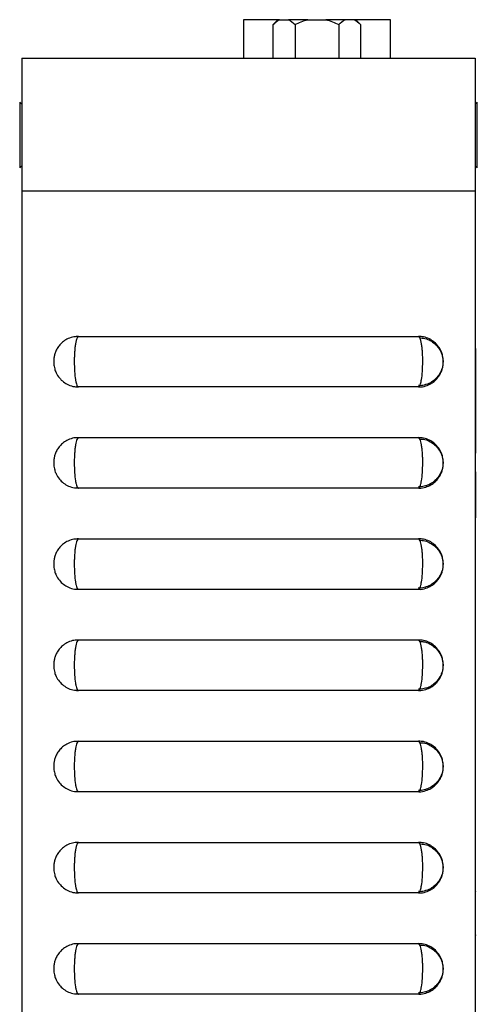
# Model space of a CAD drawing. Header units: inches. Extents: x 5.4 to 25.7, y 4.9 to 18.5.
# Tile 10 of 30: x 5.6 to 6.7, y 11.7 to 14.1. Entities that reach past the tile are written whole.
import ezdxf

# ---------------------------------------------------------------- set-up
doc = ezdxf.new("R2010")
doc.units = ezdxf.units.IN
doc.header["$LTSCALE"] = 2
doc.header["$MEASUREMENT"] = 0

msp = doc.modelspace()

# ---------------------------------------------------------------- linework, layer by layer
at = {"color": 7, "linetype": 'Continuous', "lineweight": 25}
for p, q in [((6.218, 14.1246), (6.1336, 14.1246)), ((6.1336, 14.1246), (6.1336, 14.0302)), ((6.2183, 14.125), (6.2065, 14.1131)), ((6.2065, 14.0302), (6.2065, 14.1131)), ((6.2223, 14.125), (6.2183, 14.125)), ((6.2223, 14.125), (6.2447, 14.125)), ((6.2921, 14.125), (6.2447, 14.125)), ((6.2605, 14.1131), (6.2605, 14.0302)), ((6.2921, 14.125), (6.3369, 14.125)), ((6.3842, 14.125), (6.3369, 14.125)), ((6.3685, 14.1131), (6.3685, 14.0302)), ((6.4067, 14.125), (6.3842, 14.125)), ((6.4106, 14.125), (6.4067, 14.125)), ((6.4225, 14.1131), (6.4106, 14.125)), ((6.4964, 14.1246), (6.411, 14.1246)), ((6.4225, 14.1131), (6.4225, 14.0302)), ((6.4964, 14.0302), (6.4964, 14.1246)), ((6.4964, 14.1246), (6.4964, 14.1246)), ((5.5856, 14.0302), (5.5856, 13.7022)), ((6.7056, 14.0302), (6.7056, 13.7022)), ((5.5856, 13.9165), (5.5802, 13.9212)), ((5.5802, 13.9212), (5.5802, 13.7592)), ((6.711, 13.9212), (6.7056, 13.9165)), ((6.711, 13.9183), (6.711, 13.9212)), ((6.711, 13.7592), (6.711, 13.9183)), ((5.5802, 13.7592), (5.5856, 13.7639)), ((6.7056, 13.7639), (6.711, 13.7592)), ((5.5856, 13.7022), (6.7056, 13.7022)), ((5.5856, 13.7022), (5.5856, 10.0302)), ((6.7056, 13.7022), (6.7056, 10.0302)), ((6.7066, 13.422), (6.7056, 13.422)), ((6.7066, 13.4217), (6.7056, 13.4217)), ((5.7256, 13.3427), (6.5656, 13.3427)), ((6.7066, 13.3202), (6.7056, 13.3202)), ((6.7066, 13.3201), (6.7056, 13.3201)), ((6.7066, 13.3125), (6.7056, 13.3125)), ((6.7066, 13.3124), (6.7056, 13.3124)), ((6.7066, 13.3123), (6.7056, 13.3123)), ((6.7066, 13.3123), (6.7056, 13.3123)), ((6.7066, 13.3125), (6.7066, 13.3124)), ((6.7066, 13.3124), (6.7066, 13.3123)), ((6.7066, 13.3123), (6.7066, 13.3123)), ((6.7066, 13.3123), (6.7066, 13.0544)), ((6.7067, 13.2598), (6.7066, 13.2598)), ((5.7256, 13.2177), (5.7207, 13.2185)), ((6.5656, 13.2177), (5.7256, 13.2177)), ((5.7256, 13.0927), (6.5656, 13.0927)), ((6.7066, 13.0544), (6.7056, 13.0544)), ((6.7066, 13.048), (6.7056, 13.048)), ((6.7066, 13.0108), (6.7056, 13.0108)), ((6.7066, 13.0078), (6.7056, 13.0078)), ((6.7066, 13.0078), (6.7056, 13.0078)), ((6.7066, 13.0078), (6.7056, 13.0078)), ((6.7066, 13.0078), (6.7056, 13.0078)), ((6.7066, 13.0078), (6.7056, 13.0078)), ((6.7066, 13.0078), (6.7056, 13.0078)), ((6.7066, 13.0078), (6.7066, 13.0078)), ((6.7066, 13.0078), (6.7066, 13.0078)), ((6.7066, 13.0078), (6.7066, 13.0078)), ((6.7066, 13.0078), (6.7066, 13.0078)), ((6.7066, 13.0078), (6.7066, 13.0078)), ((6.7066, 13.0078), (6.7066, 12.8941)), ((5.7256, 12.9677), (5.7207, 12.9685)), ((6.5656, 12.9677), (5.7256, 12.9677)), ((6.7066, 12.8941), (6.7056, 12.8941)), ((5.7256, 12.8427), (6.5656, 12.8427)), ((5.7256, 12.7177), (5.7207, 12.7185)), ((6.5656, 12.7177), (5.7256, 12.7177)), ((6.7066, 12.6892), (6.7056, 12.6892)), ((6.7066, 12.6892), (6.7056, 12.6892)), ((6.7066, 12.6892), (6.7056, 12.6892)), ((6.7066, 12.6892), (6.7056, 12.6892)), ((6.7066, 12.6892), (6.7056, 12.6892)), ((6.7066, 12.6892), (6.7056, 12.6892)), ((6.7066, 12.6891), (6.7056, 12.6891)), ((6.7066, 12.6891), (6.7056, 12.6891)), ((6.7066, 12.6603), (6.7056, 12.6603)), ((5.7256, 12.5927), (6.5656, 12.5927)), ((6.7066, 12.5395), (6.7056, 12.5395)), ((6.7066, 12.5395), (6.7056, 12.5395)), ((6.7066, 12.5395), (6.7056, 12.5395)), ((6.7066, 12.5384), (6.7056, 12.5384)), ((6.7066, 12.5373), (6.7056, 12.5373)), ((6.7066, 12.5362), (6.7056, 12.5362)), ((6.7066, 12.5351), (6.7056, 12.5351)), ((6.7066, 12.5063), (6.7056, 12.5063)), ((5.7256, 12.4677), (5.7207, 12.4685)), ((6.5656, 12.4677), (5.7256, 12.4677)), ((6.7066, 12.3905), (6.7056, 12.3905)), ((6.7066, 12.3893), (6.7056, 12.3893)), ((6.7066, 12.3882), (6.7056, 12.3882)), ((6.7066, 12.3851), (6.7056, 12.3851)), ((6.7066, 12.3827), (6.7056, 12.3827)), ((6.7066, 12.3805), (6.7056, 12.3805)), ((5.7256, 12.3427), (6.5656, 12.3427)), ((6.7066, 12.3517), (6.7056, 12.3517)), ((6.7066, 12.3229), (6.7056, 12.3229)), ((6.7066, 12.3207), (6.7056, 12.3207)), ((6.7066, 12.3183), (6.7056, 12.3183)), ((6.7066, 12.3142), (6.7056, 12.3142)), ((6.7066, 12.2521), (6.7056, 12.2521)), ((6.7066, 12.2516), (6.7056, 12.2516)), ((6.7066, 12.2464), (6.7056, 12.2464)), ((6.7066, 12.2442), (6.7056, 12.2442)), ((6.7066, 12.2406), (6.7056, 12.2406)), ((6.7066, 12.2379), (6.7056, 12.2379)), ((5.7256, 12.2177), (5.7207, 12.2185)), ((6.5656, 12.2177), (5.7256, 12.2177)), ((6.7066, 12.2089), (6.7056, 12.2089)), ((6.7066, 12.1799), (6.7056, 12.1799)), ((6.7066, 12.1771), (6.7056, 12.1771)), ((6.7066, 12.1735), (6.7056, 12.1735)), ((6.7066, 12.1713), (6.7056, 12.1713)), ((6.7066, 12.1662), (6.7056, 12.1662)), ((5.7256, 12.0927), (6.5656, 12.0927)), ((6.7066, 12.11), (6.7056, 12.11)), ((6.7066, 12.1088), (6.7056, 12.1088)), ((6.7066, 12.1055), (6.7056, 12.1055)), ((6.7066, 12.1004), (6.7056, 12.1004)), ((6.7066, 12.0959), (6.7056, 12.0959)), ((6.7066, 12.0918), (6.7056, 12.0918)), ((6.7066, 12.0628), (6.7056, 12.0628)), ((6.7066, 12.0338), (6.7056, 12.0338)), ((6.7066, 12.0296), (6.7056, 12.0296)), ((6.7066, 12.0252), (6.7056, 12.0252)), ((6.7066, 12.0201), (6.7056, 12.0201)), ((6.7066, 12.0168), (6.7056, 12.0168)), ((5.7256, 11.9677), (5.7207, 11.9685)), ((6.5656, 11.9677), (5.7256, 11.9677)), ((6.7066, 11.9724), (6.7056, 11.9724)), ((6.7066, 11.9724), (6.7066, 11.9714)), ((6.7066, 11.9669), (6.7056, 11.9669)), ((6.7066, 11.9636), (6.7056, 11.9636)), ((6.7066, 11.9579), (6.7056, 11.9579)), ((6.7066, 11.9518), (6.7056, 11.9518)), ((6.7066, 11.9466), (6.7056, 11.9466)), ((6.7066, 11.9176), (6.7056, 11.9176)), ((6.7066, 11.8886), (6.7056, 11.8886)), ((6.7066, 11.8834), (6.7056, 11.8834)), ((6.7066, 11.8774), (6.7056, 11.8774)), ((6.7066, 11.8716), (6.7056, 11.8716)), ((6.7066, 11.8683), (6.7056, 11.8683)), ((6.7056, 11.8629), (6.7066, 11.8629)), ((6.7066, 11.8639), (6.7066, 11.8629)), ((5.7256, 11.8427), (6.5656, 11.8427)), ((6.7066, 11.8172), (6.7056, 11.8172)), ((6.7066, 11.8172), (6.7056, 11.8172)), ((6.7066, 11.8172), (6.7056, 11.8172)), ((6.7066, 11.8139), (6.7056, 11.8139)), ((6.7066, 11.8088), (6.7056, 11.8088)), ((6.7066, 11.8043), (6.7056, 11.8043)), ((6.7066, 11.8002), (6.7056, 11.8002)), ((6.7066, 11.7711), (6.7056, 11.7711)), ((5.7256, 11.7177), (5.7207, 11.7185)), ((6.5656, 11.7177), (5.7256, 11.7177))]:
    msp.add_line(p, q, dxfattribs=at)
at = {"color": 8, "linetype": 'Continuous', "lineweight": 25}
msp.add_line((6.4964, 14.0302), (6.4964, 14.1246), dxfattribs=at)
at = {"color": 7, "linetype": 'Continuous', "lineweight": 25}
for points in [[(6.2065, 14.1131), (6.2116, 14.1182), (6.2168, 14.1224), (6.2223, 14.125)], [(6.2447, 14.125), (6.2502, 14.1224), (6.2555, 14.1182), (6.2605, 14.1131)], [(6.2605, 14.1131), (6.2706, 14.1182), (6.281, 14.1224), (6.2921, 14.125)], [(6.3369, 14.125), (6.348, 14.1224), (6.3584, 14.1182), (6.3685, 14.1131)], [(6.3685, 14.1131), (6.3735, 14.1182), (6.3787, 14.1224), (6.3842, 14.125)], [(6.4067, 14.125), (6.4122, 14.1224), (6.4174, 14.1182), (6.4225, 14.1131)]]:
    msp.add_open_spline(points, degree=3, dxfattribs=at)
for points, knots in [([(5.5856, 14.0302), (5.5856, 14.0302), (5.5865, 14.0302), (5.59, 14.0302), (5.5925, 14.0302), (5.5987, 14.0302), (5.6024, 14.0302), (5.6104, 14.0302), (5.6148, 14.0302), (5.6242, 14.0302), (5.6292, 14.0302), (5.6394, 14.0302), (5.6447, 14.0302), (5.661, 14.0302), (5.6723, 14.0302), (5.6956, 14.0302), (5.7077, 14.0302), (5.7319, 14.0302), (5.7442, 14.0302), (5.7813, 14.0302), (5.8064, 14.0302), (5.8574, 14.0302), (5.8831, 14.0302), (5.9352, 14.0302), (5.9615, 14.0302), (6.0142, 14.0302), (6.0406, 14.0302), (6.0936, 14.0302), (6.1202, 14.0302), (6.1998, 14.0302), (6.2524, 14.0302), (6.3565, 14.0302), (6.408, 14.0302), (6.4843, 14.0302), (6.5096, 14.0302), (6.5596, 14.0302), (6.584, 14.0302), (6.619, 14.0302), (6.6304, 14.0302), (6.6521, 14.0302), (6.6624, 14.0302), (6.6812, 14.0302), (6.6895, 14.0302), (6.6988, 14.0302), (6.7013, 14.0302), (6.7047, 14.0302), (6.7056, 14.0302), (6.7056, 14.0302)], [0, 0, 0, 0, 0.015625, 0.015625, 0.03125, 0.03125, 0.046875, 0.046875, 0.0625, 0.0625, 0.078125, 0.078125, 0.09375, 0.09375, 0.125, 0.125, 0.15625, 0.15625, 0.1875, 0.1875, 0.25, 0.25, 0.3125, 0.3125, 0.375, 0.375, 0.4375, 0.4375, 0.5, 0.5, 0.625, 0.625, 0.75, 0.75, 0.8125, 0.8125, 0.875, 0.875, 0.90625, 0.90625, 0.9375, 0.9375, 0.96875, 0.96875, 0.984375, 0.984375, 1, 1, 1, 1]), ([(5.7246, 13.3421), (5.7212, 13.3421), (5.7127, 13.3421), (5.7003, 13.3377), (5.6886, 13.3308), (5.6795, 13.3223), (5.673, 13.3133), (5.6686, 13.3042), (5.6658, 13.2954), (5.6643, 13.2857), (5.6642, 13.2746), (5.6661, 13.2632), (5.6706, 13.2512), (5.6777, 13.2399), (5.6882, 13.2297), (5.7009, 13.2223), (5.7138, 13.2181), (5.7222, 13.2181), (5.7256, 13.2181)], [0, 0, 0, 0, 0.052798, 0.130452, 0.200246, 0.263984, 0.320923, 0.371881, 0.419537, 0.464662, 0.523993, 0.589768, 0.644101, 0.721502, 0.794175, 0.868973, 0.948005, 1, 1, 1, 1]), ([(5.7256, 13.3427), (5.7242, 13.3427), (5.7228, 13.341), (5.7203, 13.3348), (5.7191, 13.3301), (5.7177, 13.3215), (5.7172, 13.3183), (5.7165, 13.3115), (5.7161, 13.3079), (5.7156, 13.3003), (5.7154, 13.2964), (5.7151, 13.2884), (5.7151, 13.2843), (5.7151, 13.2719), (5.7153, 13.2637), (5.7164, 13.2487), (5.7172, 13.2417), (5.7186, 13.2331), (5.7192, 13.2305), (5.7203, 13.2259), (5.7209, 13.224), (5.7222, 13.2209), (5.7229, 13.2197), (5.7242, 13.2181), (5.7249, 13.2177), (5.7256, 13.2177)], [0, 0, 0, 0, 0.125, 0.125, 0.25, 0.25, 0.3125, 0.3125, 0.375, 0.375, 0.4375, 0.4375, 0.5, 0.5, 0.625, 0.625, 0.75, 0.75, 0.8125, 0.8125, 0.875, 0.875, 0.9375, 0.9375, 1, 1, 1, 1]), ([(6.5656, 13.2177), (6.567, 13.2177), (6.5683, 13.2193), (6.5703, 13.224), (6.5709, 13.2259), (6.572, 13.2305), (6.5725, 13.2331), (6.574, 13.2417), (6.5748, 13.2487), (6.5758, 13.2637), (6.5761, 13.2719), (6.5761, 13.2843), (6.5761, 13.2884), (6.5758, 13.2964), (6.5756, 13.3003), (6.5751, 13.3079), (6.5747, 13.3115), (6.574, 13.3183), (6.5735, 13.3215), (6.5721, 13.3301), (6.5709, 13.3348), (6.5684, 13.341), (6.567, 13.3427), (6.5656, 13.3427)], [0, 0, 0, 0, 0.125, 0.125, 0.1875, 0.1875, 0.25, 0.25, 0.375, 0.375, 0.5, 0.5, 0.5625, 0.5625, 0.625, 0.625, 0.6875, 0.6875, 0.75, 0.75, 0.875, 0.875, 1, 1, 1, 1]), ([(6.5662, 13.2178), (6.5666, 13.2178), (6.5724, 13.2172), (6.583, 13.2198), (6.5963, 13.2253), (6.6067, 13.2331), (6.6146, 13.2418), (6.6203, 13.2509), (6.6239, 13.2599), (6.6261, 13.2689), (6.6273, 13.2805), (6.6262, 13.2926), (6.6221, 13.3058), (6.6156, 13.3177), (6.6054, 13.3287), (6.5926, 13.337), (6.5791, 13.342), (6.5698, 13.3423), (6.5656, 13.3424)], [0, 0, 0, 0, 0.0068195, 0.0904539, 0.1630434, 0.229001, 0.2893885, 0.3448917, 0.3937266, 0.4396096, 0.4870463, 0.5745653, 0.6256929, 0.7000845, 0.7820064, 0.8559256, 0.9346989, 1, 1, 1, 1]), ([(6.5688, 13.339), (6.5708, 13.3389), (6.5738, 13.3386), (6.5818, 13.3383), (6.5916, 13.3342), (6.6031, 13.3274), (6.6119, 13.3189), (6.6183, 13.31), (6.6225, 13.3011), (6.625, 13.2926), (6.6262, 13.2854), (6.6263, 13.2809), (6.6263, 13.2791)], [0, 0, 0, 0, 0.064703, 0.099742, 0.259403, 0.40329, 0.534574, 0.654727, 0.760736, 0.855018, 0.940345, 1, 1, 1, 1]), ([(6.6263, 13.2791), (6.6262, 13.2778), (6.6259, 13.2714), (6.6235, 13.2614), (6.6176, 13.249), (6.6094, 13.2384), (6.5979, 13.2295), (6.5889, 13.2245), (6.5834, 13.2235), (6.5828, 13.2234)], [0, 0, 0, 0, 0.053593, 0.2536434, 0.4012648, 0.6007779, 0.7782504, 0.9771744, 1, 1, 1, 1]), ([(6.5828, 13.2234), (6.5783, 13.222), (6.5727, 13.2204), (6.567, 13.2209), (6.5659, 13.2211)], [0, 0, 0, 0, 0.800363, 1, 1, 1, 1]), ([(5.7246, 13.0921), (5.7212, 13.0921), (5.7127, 13.0921), (5.7003, 13.0877), (5.6886, 13.0808), (5.6795, 13.0723), (5.673, 13.0633), (5.6686, 13.0542), (5.6658, 13.0454), (5.6643, 13.0357), (5.6642, 13.0246), (5.6661, 13.0132), (5.6706, 13.0012), (5.6777, 12.9899), (5.6882, 12.9797), (5.7009, 12.9723), (5.7138, 12.9681), (5.7222, 12.9681), (5.7256, 12.9681)], [0, 0, 0, 0, 0.052798, 0.130452, 0.200246, 0.263984, 0.320923, 0.371881, 0.419537, 0.464662, 0.523993, 0.589768, 0.644101, 0.721502, 0.794175, 0.868973, 0.948005, 1, 1, 1, 1]), ([(5.7256, 13.0927), (5.7242, 13.0927), (5.7228, 13.091), (5.7203, 13.0848), (5.7191, 13.0801), (5.7177, 13.0715), (5.7172, 13.0683), (5.7165, 13.0615), (5.7161, 13.0579), (5.7156, 13.0503), (5.7154, 13.0464), (5.7151, 13.0384), (5.7151, 13.0343), (5.7151, 13.0219), (5.7153, 13.0137), (5.7164, 12.9987), (5.7172, 12.9917), (5.7186, 12.9831), (5.7192, 12.9805), (5.7203, 12.9759), (5.7209, 12.974), (5.7222, 12.9709), (5.7229, 12.9697), (5.7242, 12.9681), (5.7249, 12.9677), (5.7256, 12.9677)], [0, 0, 0, 0, 0.125, 0.125, 0.25, 0.25, 0.3125, 0.3125, 0.375, 0.375, 0.4375, 0.4375, 0.5, 0.5, 0.625, 0.625, 0.75, 0.75, 0.8125, 0.8125, 0.875, 0.875, 0.9375, 0.9375, 1, 1, 1, 1]), ([(6.5656, 12.9677), (6.567, 12.9677), (6.5683, 12.9693), (6.5703, 12.974), (6.5709, 12.9759), (6.572, 12.9805), (6.5725, 12.9831), (6.574, 12.9917), (6.5748, 12.9987), (6.5758, 13.0137), (6.5761, 13.0219), (6.5761, 13.0343), (6.5761, 13.0384), (6.5758, 13.0464), (6.5756, 13.0503), (6.5751, 13.0579), (6.5747, 13.0615), (6.574, 13.0683), (6.5735, 13.0715), (6.5721, 13.0801), (6.5709, 13.0848), (6.5684, 13.091), (6.567, 13.0927), (6.5656, 13.0927)], [0, 0, 0, 0, 0.125, 0.125, 0.1875, 0.1875, 0.25, 0.25, 0.375, 0.375, 0.5, 0.5, 0.5625, 0.5625, 0.625, 0.625, 0.6875, 0.6875, 0.75, 0.75, 0.875, 0.875, 1, 1, 1, 1]), ([(6.5662, 12.9678), (6.5666, 12.9678), (6.5724, 12.9672), (6.583, 12.9698), (6.5963, 12.9753), (6.6067, 12.9831), (6.6146, 12.9918), (6.6203, 13.0009), (6.6239, 13.0099), (6.6261, 13.0189), (6.6273, 13.0305), (6.6262, 13.0426), (6.6221, 13.0558), (6.6156, 13.0677), (6.6054, 13.0787), (6.5926, 13.087), (6.5791, 13.092), (6.5698, 13.0923), (6.5656, 13.0924)], [0, 0, 0, 0, 0.00682, 0.090454, 0.163043, 0.229001, 0.289389, 0.344892, 0.393727, 0.43961, 0.487046, 0.574565, 0.625693, 0.700084, 0.782006, 0.855926, 0.934699, 1, 1, 1, 1]), ([(6.5688, 13.089), (6.5708, 13.0889), (6.5738, 13.0886), (6.5818, 13.0883), (6.5916, 13.0842), (6.6031, 13.0774), (6.6119, 13.0689), (6.6183, 13.06), (6.6225, 13.0511), (6.625, 13.0426), (6.6262, 13.0354), (6.6263, 13.0309), (6.6263, 13.0291)], [0, 0, 0, 0, 0.064703, 0.099742, 0.259403, 0.40329, 0.534574, 0.654727, 0.760736, 0.855018, 0.940345, 1, 1, 1, 1]), ([(6.6263, 13.0291), (6.6262, 13.0278), (6.6259, 13.0214), (6.6235, 13.0114), (6.6176, 12.999), (6.6094, 12.9884), (6.5979, 12.9795), (6.5889, 12.9745), (6.5834, 12.9735), (6.5828, 12.9734)], [0, 0, 0, 0, 0.053593, 0.253643, 0.401265, 0.600778, 0.77825, 0.977174, 1, 1, 1, 1]), ([(6.5828, 12.9734), (6.5783, 12.972), (6.5727, 12.9704), (6.567, 12.9709), (6.5659, 12.9711)], [0, 0, 0, 0, 0.800363, 1, 1, 1, 1]), ([(5.7246, 12.8421), (5.7212, 12.8421), (5.7127, 12.8421), (5.7003, 12.8377), (5.6886, 12.8308), (5.6795, 12.8223), (5.673, 12.8133), (5.6686, 12.8042), (5.6658, 12.7954), (5.6643, 12.7857), (5.6642, 12.7746), (5.6661, 12.7632), (5.6706, 12.7512), (5.6777, 12.7399), (5.6882, 12.7297), (5.7009, 12.7223), (5.7138, 12.7181), (5.7222, 12.7181), (5.7256, 12.7181)], [0, 0, 0, 0, 0.052798, 0.130452, 0.200246, 0.263984, 0.320923, 0.371881, 0.419537, 0.464662, 0.523993, 0.589768, 0.644101, 0.721502, 0.794175, 0.868973, 0.948005, 1, 1, 1, 1]), ([(5.7256, 12.8427), (5.7242, 12.8427), (5.7228, 12.841), (5.7203, 12.8348), (5.7191, 12.8301), (5.7177, 12.8215), (5.7172, 12.8183), (5.7165, 12.8115), (5.7161, 12.8079), (5.7156, 12.8003), (5.7154, 12.7964), (5.7151, 12.7884), (5.7151, 12.7843), (5.7151, 12.7719), (5.7153, 12.7637), (5.7164, 12.7487), (5.7172, 12.7417), (5.7186, 12.7331), (5.7192, 12.7305), (5.7203, 12.7259), (5.7209, 12.724), (5.7222, 12.7209), (5.7229, 12.7197), (5.7242, 12.7181), (5.7249, 12.7177), (5.7256, 12.7177)], [0, 0, 0, 0, 0.125, 0.125, 0.25, 0.25, 0.3125, 0.3125, 0.375, 0.375, 0.4375, 0.4375, 0.5, 0.5, 0.625, 0.625, 0.75, 0.75, 0.8125, 0.8125, 0.875, 0.875, 0.9375, 0.9375, 1, 1, 1, 1]), ([(6.5656, 12.7177), (6.567, 12.7177), (6.5683, 12.7193), (6.5703, 12.724), (6.5709, 12.7259), (6.572, 12.7305), (6.5725, 12.7331), (6.574, 12.7417), (6.5748, 12.7487), (6.5758, 12.7637), (6.5761, 12.7719), (6.5761, 12.7843), (6.5761, 12.7884), (6.5758, 12.7964), (6.5756, 12.8003), (6.5751, 12.8079), (6.5747, 12.8115), (6.574, 12.8183), (6.5735, 12.8215), (6.5721, 12.8301), (6.5709, 12.8348), (6.5684, 12.841), (6.567, 12.8427), (6.5656, 12.8427)], [0, 0, 0, 0, 0.125, 0.125, 0.1875, 0.1875, 0.25, 0.25, 0.375, 0.375, 0.5, 0.5, 0.5625, 0.5625, 0.625, 0.625, 0.6875, 0.6875, 0.75, 0.75, 0.875, 0.875, 1, 1, 1, 1]), ([(6.5662, 12.7178), (6.5666, 12.7178), (6.5724, 12.7172), (6.583, 12.7198), (6.5963, 12.7253), (6.6067, 12.7331), (6.6146, 12.7418), (6.6203, 12.7509), (6.6239, 12.7599), (6.6261, 12.7689), (6.6273, 12.7805), (6.6262, 12.7926), (6.6221, 12.8058), (6.6156, 12.8177), (6.6054, 12.8287), (6.5926, 12.837), (6.5791, 12.842), (6.5698, 12.8423), (6.5656, 12.8424)], [0, 0, 0, 0, 0.00682, 0.090454, 0.163043, 0.229001, 0.289389, 0.344892, 0.393727, 0.43961, 0.487046, 0.574565, 0.625693, 0.700084, 0.782006, 0.855926, 0.934699, 1, 1, 1, 1]), ([(6.5688, 12.839), (6.5708, 12.8389), (6.5738, 12.8386), (6.5818, 12.8383), (6.5916, 12.8342), (6.6031, 12.8274), (6.6119, 12.8189), (6.6183, 12.81), (6.6225, 12.8011), (6.625, 12.7926), (6.6262, 12.7854), (6.6263, 12.7809), (6.6263, 12.7791)], [0, 0, 0, 0, 0.064703, 0.099742, 0.259403, 0.40329, 0.534574, 0.654727, 0.760736, 0.855018, 0.940345, 1, 1, 1, 1]), ([(6.6263, 12.7791), (6.6262, 12.7778), (6.6259, 12.7714), (6.6235, 12.7614), (6.6176, 12.749), (6.6094, 12.7384), (6.5979, 12.7295), (6.5889, 12.7245), (6.5834, 12.7235), (6.5828, 12.7234)], [0, 0, 0, 0, 0.053593, 0.253643, 0.401265, 0.600778, 0.77825, 0.977174, 1, 1, 1, 1]), ([(6.5828, 12.7234), (6.5783, 12.722), (6.5727, 12.7204), (6.567, 12.7209), (6.5659, 12.7211)], [0, 0, 0, 0, 0.800363, 1, 1, 1, 1]), ([(5.7246, 12.5921), (5.7212, 12.5921), (5.7127, 12.5921), (5.7003, 12.5877), (5.6886, 12.5808), (5.6795, 12.5723), (5.673, 12.5633), (5.6686, 12.5542), (5.6658, 12.5454), (5.6643, 12.5357), (5.6642, 12.5246), (5.6661, 12.5132), (5.6706, 12.5012), (5.6777, 12.4899), (5.6882, 12.4797), (5.7009, 12.4723), (5.7138, 12.4681), (5.7222, 12.4681), (5.7256, 12.4681)], [0, 0, 0, 0, 0.052798, 0.130452, 0.200246, 0.263984, 0.320923, 0.371881, 0.419537, 0.464662, 0.523993, 0.589768, 0.644101, 0.721502, 0.794175, 0.868973, 0.948005, 1, 1, 1, 1]), ([(5.7256, 12.5927), (5.7242, 12.5927), (5.7228, 12.591), (5.7203, 12.5848), (5.7191, 12.5801), (5.7177, 12.5715), (5.7172, 12.5683), (5.7165, 12.5615), (5.7161, 12.5579), (5.7156, 12.5503), (5.7154, 12.5464), (5.7151, 12.5384), (5.7151, 12.5343), (5.7151, 12.5219), (5.7153, 12.5137), (5.7164, 12.4987), (5.7172, 12.4917), (5.7186, 12.4831), (5.7192, 12.4805), (5.7203, 12.4759), (5.7209, 12.474), (5.7222, 12.4709), (5.7229, 12.4697), (5.7242, 12.4681), (5.7249, 12.4677), (5.7256, 12.4677)], [0, 0, 0, 0, 0.125, 0.125, 0.25, 0.25, 0.3125, 0.3125, 0.375, 0.375, 0.4375, 0.4375, 0.5, 0.5, 0.625, 0.625, 0.75, 0.75, 0.8125, 0.8125, 0.875, 0.875, 0.9375, 0.9375, 1, 1, 1, 1]), ([(6.5656, 12.4677), (6.567, 12.4677), (6.5683, 12.4693), (6.5703, 12.474), (6.5709, 12.4759), (6.572, 12.4805), (6.5725, 12.4831), (6.574, 12.4917), (6.5748, 12.4987), (6.5758, 12.5137), (6.5761, 12.5219), (6.5761, 12.5343), (6.5761, 12.5384), (6.5758, 12.5464), (6.5756, 12.5503), (6.5751, 12.5579), (6.5747, 12.5615), (6.574, 12.5683), (6.5735, 12.5715), (6.5721, 12.5801), (6.5709, 12.5848), (6.5684, 12.591), (6.567, 12.5927), (6.5656, 12.5927)], [0, 0, 0, 0, 0.125, 0.125, 0.1875, 0.1875, 0.25, 0.25, 0.375, 0.375, 0.5, 0.5, 0.5625, 0.5625, 0.625, 0.625, 0.6875, 0.6875, 0.75, 0.75, 0.875, 0.875, 1, 1, 1, 1]), ([(6.5662, 12.4678), (6.5666, 12.4678), (6.5724, 12.4672), (6.583, 12.4698), (6.5963, 12.4753), (6.6067, 12.4831), (6.6146, 12.4918), (6.6203, 12.5009), (6.6239, 12.5099), (6.6261, 12.5189), (6.6273, 12.5305), (6.6262, 12.5426), (6.6221, 12.5558), (6.6156, 12.5677), (6.6054, 12.5787), (6.5926, 12.587), (6.5791, 12.592), (6.5698, 12.5923), (6.5656, 12.5924)], [0, 0, 0, 0, 0.00682, 0.090454, 0.163043, 0.229001, 0.289389, 0.344892, 0.393727, 0.43961, 0.487046, 0.574565, 0.625693, 0.700084, 0.782006, 0.855926, 0.934699, 1, 1, 1, 1]), ([(6.5688, 12.589), (6.5708, 12.5889), (6.5738, 12.5886), (6.5818, 12.5883), (6.5916, 12.5842), (6.6031, 12.5774), (6.6119, 12.5689), (6.6183, 12.56), (6.6225, 12.5511), (6.625, 12.5426), (6.6262, 12.5354), (6.6263, 12.5309), (6.6263, 12.5291)], [0, 0, 0, 0, 0.064703, 0.099742, 0.259403, 0.40329, 0.534574, 0.654727, 0.760736, 0.855018, 0.940345, 1, 1, 1, 1]), ([(6.6263, 12.5291), (6.6262, 12.5278), (6.6259, 12.5214), (6.6235, 12.5114), (6.6176, 12.499), (6.6094, 12.4884), (6.5979, 12.4795), (6.5889, 12.4745), (6.5834, 12.4735), (6.5828, 12.4734)], [0, 0, 0, 0, 0.053593, 0.253643, 0.401265, 0.600778, 0.77825, 0.977174, 1, 1, 1, 1]), ([(6.5828, 12.4734), (6.5783, 12.472), (6.5727, 12.4704), (6.567, 12.4709), (6.5659, 12.4711)], [0, 0, 0, 0, 0.800363, 1, 1, 1, 1]), ([(5.7246, 12.3421), (5.7212, 12.3421), (5.7127, 12.3421), (5.7003, 12.3377), (5.6886, 12.3308), (5.6795, 12.3223), (5.673, 12.3133), (5.6686, 12.3042), (5.6658, 12.2954), (5.6643, 12.2857), (5.6642, 12.2746), (5.6661, 12.2632), (5.6706, 12.2512), (5.6777, 12.2399), (5.6882, 12.2297), (5.7009, 12.2223), (5.7138, 12.2181), (5.7222, 12.2181), (5.7256, 12.2181)], [0, 0, 0, 0, 0.052798, 0.130452, 0.200246, 0.263984, 0.320923, 0.371881, 0.419537, 0.464662, 0.523993, 0.589768, 0.644101, 0.721502, 0.794175, 0.868973, 0.948005, 1, 1, 1, 1]), ([(5.7256, 12.3427), (5.7242, 12.3427), (5.7228, 12.341), (5.7203, 12.3348), (5.7191, 12.3301), (5.7177, 12.3215), (5.7172, 12.3183), (5.7165, 12.3115), (5.7161, 12.3079), (5.7156, 12.3003), (5.7154, 12.2964), (5.7151, 12.2884), (5.7151, 12.2843), (5.7151, 12.2719), (5.7153, 12.2637), (5.7164, 12.2487), (5.7172, 12.2417), (5.7186, 12.2331), (5.7192, 12.2305), (5.7203, 12.2259), (5.7209, 12.224), (5.7222, 12.2209), (5.7229, 12.2197), (5.7242, 12.2181), (5.7249, 12.2177), (5.7256, 12.2177)], [0, 0, 0, 0, 0.125, 0.125, 0.25, 0.25, 0.3125, 0.3125, 0.375, 0.375, 0.4375, 0.4375, 0.5, 0.5, 0.625, 0.625, 0.75, 0.75, 0.8125, 0.8125, 0.875, 0.875, 0.9375, 0.9375, 1, 1, 1, 1]), ([(6.5656, 12.2177), (6.567, 12.2177), (6.5683, 12.2193), (6.5703, 12.224), (6.5709, 12.2259), (6.572, 12.2305), (6.5725, 12.2331), (6.574, 12.2417), (6.5748, 12.2487), (6.5758, 12.2637), (6.5761, 12.2719), (6.5761, 12.2843), (6.5761, 12.2884), (6.5758, 12.2964), (6.5756, 12.3003), (6.5751, 12.3079), (6.5747, 12.3115), (6.574, 12.3183), (6.5735, 12.3215), (6.5721, 12.3301), (6.5709, 12.3348), (6.5684, 12.341), (6.567, 12.3427), (6.5656, 12.3427)], [0, 0, 0, 0, 0.125, 0.125, 0.1875, 0.1875, 0.25, 0.25, 0.375, 0.375, 0.5, 0.5, 0.5625, 0.5625, 0.625, 0.625, 0.6875, 0.6875, 0.75, 0.75, 0.875, 0.875, 1, 1, 1, 1]), ([(6.5662, 12.2178), (6.5666, 12.2178), (6.5724, 12.2172), (6.583, 12.2198), (6.5963, 12.2253), (6.6067, 12.2331), (6.6146, 12.2418), (6.6203, 12.2509), (6.6239, 12.2599), (6.6261, 12.2689), (6.6273, 12.2805), (6.6262, 12.2926), (6.6221, 12.3058), (6.6156, 12.3177), (6.6054, 12.3287), (6.5926, 12.337), (6.5791, 12.342), (6.5698, 12.3423), (6.5656, 12.3424)], [0, 0, 0, 0, 0.00682, 0.090454, 0.163043, 0.229001, 0.289389, 0.344892, 0.393727, 0.43961, 0.487046, 0.574565, 0.625693, 0.700084, 0.782006, 0.855926, 0.934699, 1, 1, 1, 1]), ([(6.5688, 12.339), (6.5708, 12.3389), (6.5738, 12.3386), (6.5818, 12.3383), (6.5916, 12.3342), (6.6031, 12.3274), (6.6119, 12.3189), (6.6183, 12.31), (6.6225, 12.3011), (6.625, 12.2926), (6.6262, 12.2854), (6.6263, 12.2809), (6.6263, 12.2791)], [0, 0, 0, 0, 0.064703, 0.099742, 0.259403, 0.40329, 0.534574, 0.654727, 0.760736, 0.855018, 0.940345, 1, 1, 1, 1]), ([(6.6263, 12.2791), (6.6262, 12.2778), (6.6259, 12.2714), (6.6235, 12.2614), (6.6176, 12.249), (6.6094, 12.2384), (6.5979, 12.2295), (6.5889, 12.2245), (6.5834, 12.2235), (6.5828, 12.2234)], [0, 0, 0, 0, 0.053593, 0.253643, 0.401265, 0.600778, 0.77825, 0.977174, 1, 1, 1, 1]), ([(6.5828, 12.2234), (6.5783, 12.222), (6.5727, 12.2204), (6.567, 12.2209), (6.5659, 12.2211)], [0, 0, 0, 0, 0.800363, 1, 1, 1, 1]), ([(5.7246, 12.0921), (5.7212, 12.0921), (5.7127, 12.0921), (5.7003, 12.0877), (5.6886, 12.0808), (5.6795, 12.0723), (5.673, 12.0633), (5.6686, 12.0542), (5.6658, 12.0454), (5.6643, 12.0357), (5.6642, 12.0246), (5.6661, 12.0132), (5.6706, 12.0012), (5.6777, 11.9899), (5.6882, 11.9797), (5.7009, 11.9723), (5.7138, 11.9681), (5.7222, 11.9681), (5.7256, 11.9681)], [0, 0, 0, 0, 0.052798, 0.130452, 0.200246, 0.263984, 0.320923, 0.371881, 0.419537, 0.464662, 0.523993, 0.589768, 0.644101, 0.721502, 0.794175, 0.868973, 0.948005, 1, 1, 1, 1]), ([(5.7256, 12.0927), (5.7242, 12.0927), (5.7228, 12.091), (5.7203, 12.0848), (5.7191, 12.0801), (5.7177, 12.0715), (5.7172, 12.0683), (5.7165, 12.0615), (5.7161, 12.0579), (5.7156, 12.0503), (5.7154, 12.0464), (5.7151, 12.0384), (5.7151, 12.0343), (5.7151, 12.0219), (5.7153, 12.0137), (5.7164, 11.9987), (5.7172, 11.9917), (5.7186, 11.9831), (5.7192, 11.9805), (5.7203, 11.9759), (5.7209, 11.974), (5.7222, 11.9709), (5.7229, 11.9697), (5.7242, 11.9681), (5.7249, 11.9677), (5.7256, 11.9677)], [0, 0, 0, 0, 0.125, 0.125, 0.25, 0.25, 0.3125, 0.3125, 0.375, 0.375, 0.4375, 0.4375, 0.5, 0.5, 0.625, 0.625, 0.75, 0.75, 0.8125, 0.8125, 0.875, 0.875, 0.9375, 0.9375, 1, 1, 1, 1]), ([(6.5656, 11.9677), (6.567, 11.9677), (6.5683, 11.9693), (6.5703, 11.974), (6.5709, 11.9759), (6.572, 11.9805), (6.5725, 11.9831), (6.574, 11.9917), (6.5748, 11.9987), (6.5758, 12.0137), (6.5761, 12.0219), (6.5761, 12.0343), (6.5761, 12.0384), (6.5758, 12.0464), (6.5756, 12.0503), (6.5751, 12.0579), (6.5747, 12.0615), (6.574, 12.0683), (6.5735, 12.0715), (6.5721, 12.0801), (6.5709, 12.0848), (6.5684, 12.091), (6.567, 12.0927), (6.5656, 12.0927)], [0, 0, 0, 0, 0.125, 0.125, 0.1875, 0.1875, 0.25, 0.25, 0.375, 0.375, 0.5, 0.5, 0.5625, 0.5625, 0.625, 0.625, 0.6875, 0.6875, 0.75, 0.75, 0.875, 0.875, 1, 1, 1, 1]), ([(6.5662, 11.9678), (6.5666, 11.9678), (6.5724, 11.9672), (6.583, 11.9698), (6.5963, 11.9753), (6.6067, 11.9831), (6.6146, 11.9918), (6.6203, 12.0009), (6.6239, 12.0099), (6.6261, 12.0189), (6.6273, 12.0305), (6.6262, 12.0426), (6.6221, 12.0558), (6.6156, 12.0677), (6.6054, 12.0787), (6.5926, 12.087), (6.5791, 12.092), (6.5698, 12.0923), (6.5656, 12.0924)], [0, 0, 0, 0, 0.00682, 0.090454, 0.163043, 0.229001, 0.289389, 0.344892, 0.393727, 0.43961, 0.487046, 0.574565, 0.625693, 0.700084, 0.782006, 0.855926, 0.934699, 1, 1, 1, 1]), ([(6.5688, 12.089), (6.5708, 12.0889), (6.5738, 12.0886), (6.5818, 12.0883), (6.5916, 12.0842), (6.6031, 12.0774), (6.6119, 12.0689), (6.6183, 12.06), (6.6225, 12.0511), (6.625, 12.0426), (6.6262, 12.0354), (6.6263, 12.0309), (6.6263, 12.0291)], [0, 0, 0, 0, 0.064703, 0.099742, 0.259403, 0.40329, 0.534574, 0.654727, 0.760736, 0.855018, 0.940345, 1, 1, 1, 1]), ([(6.6263, 12.0291), (6.6262, 12.0278), (6.6259, 12.0214), (6.6235, 12.0114), (6.6176, 11.999), (6.6094, 11.9884), (6.5979, 11.9795), (6.5889, 11.9745), (6.5834, 11.9735), (6.5828, 11.9734)], [0, 0, 0, 0, 0.053593, 0.253643, 0.401265, 0.600778, 0.77825, 0.977174, 1, 1, 1, 1]), ([(6.5828, 11.9734), (6.5783, 11.972), (6.5727, 11.9704), (6.567, 11.9709), (6.5659, 11.9711)], [0, 0, 0, 0, 0.800363, 1, 1, 1, 1]), ([(5.7246, 11.8421), (5.7212, 11.8421), (5.7127, 11.8421), (5.7003, 11.8377), (5.6886, 11.8308), (5.6795, 11.8223), (5.673, 11.8133), (5.6686, 11.8042), (5.6658, 11.7954), (5.6643, 11.7857), (5.6642, 11.7746), (5.6661, 11.7632), (5.6706, 11.7512), (5.6777, 11.7399), (5.6882, 11.7297), (5.7009, 11.7223), (5.7138, 11.7181), (5.7222, 11.7181), (5.7256, 11.7181)], [0, 0, 0, 0, 0.052798, 0.130452, 0.200246, 0.263984, 0.320923, 0.371881, 0.419537, 0.464662, 0.523993, 0.589768, 0.644101, 0.721502, 0.794175, 0.868973, 0.948005, 1, 1, 1, 1]), ([(5.7256, 11.8427), (5.7242, 11.8427), (5.7228, 11.841), (5.7203, 11.8348), (5.7191, 11.8301), (5.7177, 11.8215), (5.7172, 11.8183), (5.7165, 11.8115), (5.7161, 11.8079), (5.7156, 11.8003), (5.7154, 11.7964), (5.7151, 11.7884), (5.7151, 11.7843), (5.7151, 11.7719), (5.7153, 11.7637), (5.7164, 11.7487), (5.7172, 11.7417), (5.7186, 11.7331), (5.7192, 11.7305), (5.7203, 11.7259), (5.7209, 11.724), (5.7222, 11.7209), (5.7229, 11.7197), (5.7242, 11.7181), (5.7249, 11.7177), (5.7256, 11.7177)], [0, 0, 0, 0, 0.125, 0.125, 0.25, 0.25, 0.3125, 0.3125, 0.375, 0.375, 0.4375, 0.4375, 0.5, 0.5, 0.625, 0.625, 0.75, 0.75, 0.8125, 0.8125, 0.875, 0.875, 0.9375, 0.9375, 1, 1, 1, 1]), ([(6.5656, 11.7177), (6.567, 11.7177), (6.5683, 11.7193), (6.5703, 11.724), (6.5709, 11.7259), (6.572, 11.7305), (6.5725, 11.7331), (6.574, 11.7417), (6.5748, 11.7487), (6.5758, 11.7637), (6.5761, 11.7719), (6.5761, 11.7843), (6.5761, 11.7884), (6.5758, 11.7964), (6.5756, 11.8003), (6.5751, 11.8079), (6.5747, 11.8115), (6.574, 11.8183), (6.5735, 11.8215), (6.5721, 11.8301), (6.5709, 11.8348), (6.5684, 11.841), (6.567, 11.8427), (6.5656, 11.8427)], [0, 0, 0, 0, 0.125, 0.125, 0.1875, 0.1875, 0.25, 0.25, 0.375, 0.375, 0.5, 0.5, 0.5625, 0.5625, 0.625, 0.625, 0.6875, 0.6875, 0.75, 0.75, 0.875, 0.875, 1, 1, 1, 1]), ([(6.5662, 11.7178), (6.5666, 11.7178), (6.5724, 11.7172), (6.583, 11.7198), (6.5963, 11.7253), (6.6067, 11.7331), (6.6146, 11.7418), (6.6203, 11.7509), (6.6239, 11.7599), (6.6261, 11.7689), (6.6273, 11.7805), (6.6262, 11.7926), (6.6221, 11.8058), (6.6156, 11.8177), (6.6054, 11.8287), (6.5926, 11.837), (6.5791, 11.842), (6.5698, 11.8423), (6.5656, 11.8424)], [0, 0, 0, 0, 0.00682, 0.090454, 0.163043, 0.229001, 0.289389, 0.344892, 0.393727, 0.43961, 0.487046, 0.574565, 0.625693, 0.700084, 0.782006, 0.855926, 0.934699, 1, 1, 1, 1]), ([(6.5688, 11.839), (6.5708, 11.8389), (6.5738, 11.8386), (6.5818, 11.8383), (6.5916, 11.8342), (6.6031, 11.8274), (6.6119, 11.8189), (6.6183, 11.81), (6.6225, 11.8011), (6.625, 11.7926), (6.6262, 11.7854), (6.6263, 11.7809), (6.6263, 11.7791)], [0, 0, 0, 0, 0.064703, 0.099742, 0.259403, 0.40329, 0.534574, 0.654727, 0.760736, 0.855018, 0.940345, 1, 1, 1, 1]), ([(6.6263, 11.7791), (6.6262, 11.7778), (6.6259, 11.7714), (6.6235, 11.7614), (6.6176, 11.749), (6.6094, 11.7384), (6.5979, 11.7295), (6.5889, 11.7245), (6.5834, 11.7235), (6.5828, 11.7234)], [0, 0, 0, 0, 0.053593, 0.253643, 0.401265, 0.600778, 0.77825, 0.977174, 1, 1, 1, 1]), ([(6.5828, 11.7234), (6.5783, 11.722), (6.5727, 11.7204), (6.567, 11.7209), (6.5659, 11.7211)], [0, 0, 0, 0, 0.800363, 1, 1, 1, 1])]:
    msp.add_open_spline(points, degree=3, knots=knots, dxfattribs=at)

doc.saveas('drawing.dxf')
